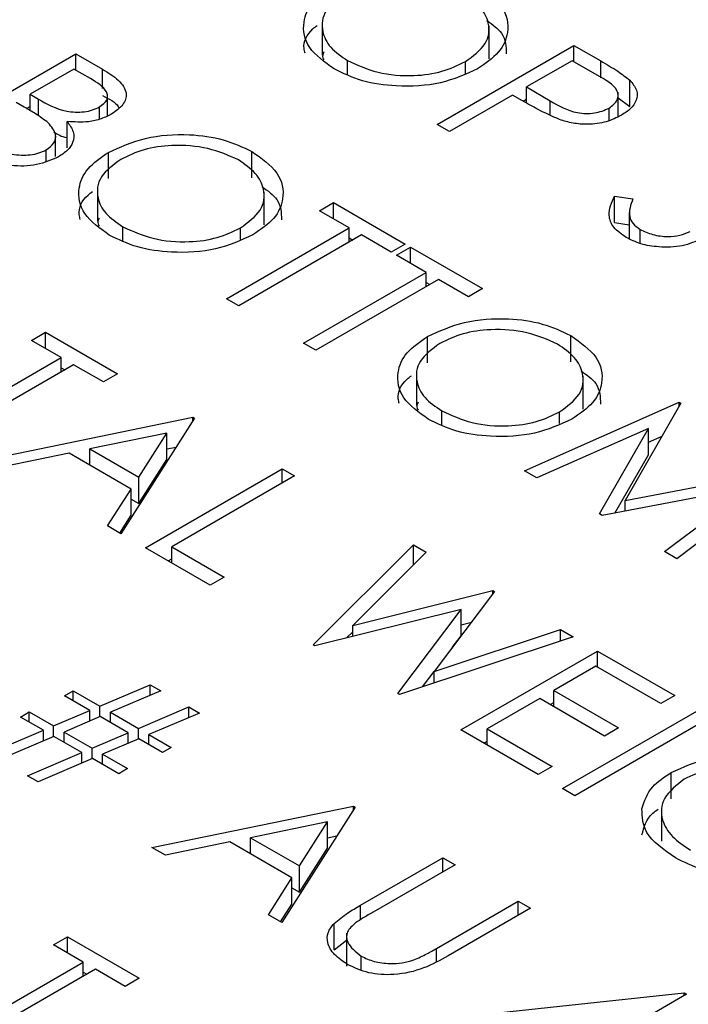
# Model space of a CAD drawing. Header units: inches. Extents: x 1694 to 2505, y -239 to -56.
# Tile 103 of 179: x 1827.088 to 1827.503, y -202.374 to -201.763. Entities that reach past the tile are written whole.
import ezdxf

# ---------------------------------------------------------------- set-up
doc = ezdxf.new("R2010")
doc.units = ezdxf.units.IN
doc.header["$LTSCALE"] = 0.5
doc.header["$MEASUREMENT"] = 0
doc.layers.add('SID-M-S', color=105, linetype='Continuous')

msp = doc.modelspace()

# ---------------------------------------------------------------- linework, layer by layer
at = {"layer": 'SID-M-S'}
for p, q in [((1827.27544, -201.76489), (1827.27544, -201.78531)), ((1827.37897, -201.78757), (1827.37897, -201.76716)), ((1827.34683, -201.82833), (1827.43168, -201.77934)), ((1827.43168, -201.77934), (1827.44832, -201.78895)), ((1827.43168, -201.78939), (1827.43168, -201.77934)), ((1827.0376, -201.83351), (1827.12246, -201.78453)), ((1827.12246, -201.78453), (1827.13901, -201.79408)), ((1827.12246, -201.79457), (1827.12246, -201.78453)), ((1827.29118, -201.79736), (1827.29118, -201.78867)), ((1827.36428, -201.79662), (1827.36428, -201.78936)), ((1827.43059, -201.78876), (1827.40231, -201.80509)), ((1827.44611, -201.79772), (1827.43059, -201.78876)), ((1827.44832, -201.79945), (1827.44832, -201.78895)), ((1827.12137, -201.79395), (1827.09417, -201.80965)), ((1827.1317, -201.79991), (1827.12137, -201.79395)), ((1827.13901, -201.80612), (1827.13901, -201.79408)), ((1827.46637, -201.81717), (1827.46637, -201.80084)), ((1827.09417, -201.80965), (1827.09929, -201.8126)), ((1827.09417, -201.81976), (1827.09417, -201.80965)), ((1827.39361, -201.81012), (1827.35444, -201.83273)), ((1827.39967, -201.81362), (1827.39361, -201.81012)), ((1827.40231, -201.80509), (1827.41698, -201.81378)), ((1827.40231, -201.81509), (1827.40231, -201.80509)), ((1827.4591, -201.82349), (1827.4591, -201.80829)), ((1827.09052, -201.81758), (1827.08547, -201.81467)), ((1827.09929, -201.82302), (1827.09929, -201.8126)), ((1827.14216, -201.82303), (1827.14216, -201.81099)), ((1827.40014, -201.81388), (1827.40231, -201.81263)), ((1827.41698, -201.82261), (1827.41698, -201.81378)), ((1827.4591, -201.81183), (1827.46637, -201.81717)), ((1827.09198, -201.81845), (1827.09417, -201.81718)), ((1827.13718, -201.82504), (1827.13718, -201.81748)), ((1827.45349, -201.82586), (1827.45349, -201.81825)), ((1827.11709, -201.84287), (1827.11709, -201.82654)), ((1827.35444, -201.83273), (1827.34683, -201.82833)), ((1827.10999, -201.84834), (1827.10999, -201.83578)), ((1827.10412, -201.85119), (1827.10412, -201.8441)), ((1827.14275, -201.86199), (1827.14275, -201.84566)), ((1827.23179, -201.86146), (1827.23179, -201.84513)), ((1827.13592, -201.86804), (1827.13592, -201.88846)), ((1827.23945, -201.89072), (1827.23945, -201.87031)), ((1827.27367, -201.88187), (1827.28237, -201.87684)), ((1827.28237, -201.87684), (1827.32697, -201.90259)), ((1827.28237, -201.88689), (1827.28237, -201.87684)), ((1827.45675, -201.87289), (1827.46823, -201.87455)), ((1827.45675, -201.88922), (1827.45675, -201.87289)), ((1827.29216, -201.89254), (1827.27367, -201.88187)), ((1827.466, -201.883), (1827.466, -201.89933)), ((1827.45675, -201.88922), (1827.466, -201.89056)), ((1827.15166, -201.90051), (1827.15166, -201.89182)), ((1827.21601, -201.9365), (1827.29216, -201.89254)), ((1827.22477, -201.89977), (1827.22477, -201.89251)), ((1827.29216, -201.90133), (1827.29216, -201.89254)), ((1827.47271, -201.90217), (1827.47271, -201.89347)), ((1827.29978, -201.89694), (1827.22363, -201.9409)), ((1827.29216, -201.89883), (1827.29434, -201.90008)), ((1827.31827, -201.90761), (1827.29978, -201.89694)), ((1827.32697, -201.90259), (1827.31827, -201.90761)), ((1827.32154, -201.9095), (1827.33024, -201.90447)), ((1827.33024, -201.90447), (1827.37484, -201.93022)), ((1827.33024, -201.91452), (1827.33024, -201.90447)), ((1827.34003, -201.92017), (1827.32154, -201.9095)), ((1827.26388, -201.96414), (1827.34003, -201.92017)), ((1827.34003, -201.92897), (1827.34003, -201.92017)), ((1827.34764, -201.92457), (1827.27149, -201.96853)), ((1827.34003, -201.92646), (1827.3422, -201.92771)), ((1827.36614, -201.93525), (1827.34764, -201.92457)), ((1827.37484, -201.93022), (1827.36614, -201.93525)), ((1827.22363, -201.9409), (1827.21601, -201.9365)), ((1827.09499, -201.96241), (1827.10369, -201.95738)), ((1827.10369, -201.95738), (1827.14829, -201.98313)), ((1827.10369, -201.96743), (1827.10369, -201.95738)), ((1827.11348, -201.97308), (1827.09499, -201.96241)), ((1827.34074, -201.97629), (1827.34074, -201.95996)), ((1827.42978, -201.97576), (1827.42978, -201.95943)), ((1827.27149, -201.96853), (1827.26388, -201.96414)), ((1827.03733, -202.01704), (1827.11348, -201.97308)), ((1827.11348, -201.98188), (1827.11348, -201.97308)), ((1827.1211, -201.97748), (1827.04495, -202.02144)), ((1827.11348, -201.97937), (1827.11566, -201.98062)), ((1827.13959, -201.98816), (1827.1211, -201.97748)), ((1827.14829, -201.98313), (1827.13959, -201.98816)), ((1827.33391, -201.98234), (1827.33391, -202.00275)), ((1827.43744, -202.00502), (1827.43744, -201.98461)), ((1827.34965, -202.0148), (1827.34965, -202.00611)), ((1827.40095, -202.04326), (1827.497, -202.00075)), ((1827.49809, -202.00137), (1827.4635, -202.06179)), ((1827.497, -202.00075), (1827.49809, -202.00137)), ((1827.497, -202.00327), (1827.497, -202.00075)), ((1827.06997, -202.03589), (1827.19507, -202.01014)), ((1827.19616, -202.01076), (1827.15047, -202.08236)), ((1827.19507, -202.01014), (1827.19616, -202.01076)), ((1827.19507, -202.01247), (1827.19507, -202.01014)), ((1827.42276, -202.01407), (1827.42276, -202.00681)), ((1827.47791, -202.01704), (1827.40861, -202.04769)), ((1827.44747, -202.07012), (1827.47791, -202.01704)), ((1827.47791, -202.03338), (1827.47791, -202.01704)), ((1827.17899, -202.01995), (1827.13121, -202.02979)), ((1827.16154, -202.0473), (1827.17899, -202.01995)), ((1827.17899, -202.03628), (1827.17899, -202.01995)), ((1827.47791, -202.02553), (1827.48642, -202.02176)), ((1827.13121, -202.02979), (1827.16154, -202.0473)), ((1827.13121, -202.03984), (1827.13121, -202.02979)), ((1827.17899, -202.02978), (1827.18479, -202.02858)), ((1827.11838, -202.03243), (1827.07828, -202.04068)), ((1827.15684, -202.05464), (1827.11838, -202.03243)), ((1827.16154, -202.06363), (1827.17899, -202.03628)), ((1827.45714, -202.06959), (1827.47791, -202.03338)), ((1827.13092, -202.03967), (1827.13121, -202.03961)), ((1827.1657, -202.09115), (1827.25055, -202.04217)), ((1827.25055, -202.04217), (1827.25817, -202.04656)), ((1827.25055, -202.05096), (1827.25055, -202.04217)), ((1827.4635, -202.06179), (1827.56807, -202.04177)), ((1827.56918, -202.04241), (1827.49559, -202.0979)), ((1827.16154, -202.06363), (1827.16154, -202.0473)), ((1827.25817, -202.04656), (1827.18202, -202.09052)), ((1827.40861, -202.04769), (1827.40095, -202.04326)), ((1827.14219, -202.07758), (1827.15684, -202.05464)), ((1827.15684, -202.07097), (1827.15684, -202.05464)), ((1827.54087, -202.05355), (1827.44919, -202.07111)), ((1827.48794, -202.09349), (1827.54087, -202.05355)), ((1827.15684, -202.06092), (1827.16154, -202.06363)), ((1827.4635, -202.06837), (1827.4635, -202.06179)), ((1827.14981, -202.08198), (1827.15684, -202.07097)), ((1827.44919, -202.07111), (1827.44747, -202.07012)), ((1827.15047, -202.08236), (1827.14219, -202.07758)), ((1827.20595, -202.11439), (1827.1657, -202.09115)), ((1827.18202, -202.09052), (1827.21465, -202.10936)), ((1827.18202, -202.10057), (1827.18202, -202.09052)), ((1827.26986, -202.15128), (1827.33214, -202.08927)), ((1827.33214, -202.08927), (1827.34001, -202.09381)), ((1827.33214, -202.10166), (1827.33214, -202.08927)), ((1827.17984, -202.09932), (1827.18202, -202.09806)), ((1827.34001, -202.09381), (1827.29439, -202.13932)), ((1827.49559, -202.0979), (1827.48794, -202.09349)), ((1827.21465, -202.10936), (1827.20595, -202.11439)), ((1827.29439, -202.13932), (1827.38132, -202.11765)), ((1827.38242, -202.11829), (1827.34486, -202.16796)), ((1827.38132, -202.11765), (1827.38242, -202.11829)), ((1827.38132, -202.11975), (1827.38132, -202.11765)), ((1827.36168, -202.12936), (1827.27095, -202.15191)), ((1827.32232, -202.18156), (1827.36168, -202.12936)), ((1827.36168, -202.14569), (1827.36168, -202.12936)), ((1827.29439, -202.14608), (1827.29439, -202.13932)), ((1827.36168, -202.13888), (1827.36805, -202.13729)), ((1827.29051, -202.14705), (1827.29439, -202.14319)), ((1827.43114, -202.14641), (1827.3234, -202.18219)), ((1827.34486, -202.16796), (1827.42335, -202.14192)), ((1827.35615, -202.15303), (1827.36168, -202.14569)), ((1827.42335, -202.14192), (1827.43114, -202.14641)), ((1827.42335, -202.149), (1827.42335, -202.14192)), ((1827.27095, -202.15191), (1827.26986, -202.15128)), ((1827.36151, -202.20419), (1827.44637, -202.15521)), ((1827.44637, -202.15521), (1827.49423, -202.18284)), ((1827.44637, -202.16525), (1827.44637, -202.15521)), ((1827.44528, -202.16463), (1827.41917, -202.1797)), ((1827.48553, -202.18786), (1827.44528, -202.16463)), ((1827.33775, -202.17743), (1827.34486, -202.16801)), ((1827.34486, -202.17507), (1827.34486, -202.16796)), ((1827.13742, -202.18943), (1827.16869, -202.17609)), ((1827.16869, -202.17609), (1827.17525, -202.17988)), ((1827.16869, -202.18267), (1827.16869, -202.17609)), ((1827.11539, -202.183), (1827.12083, -202.17986)), ((1827.13116, -202.1921), (1827.11539, -202.183)), ((1827.12083, -202.17986), (1827.13742, -202.18943)), ((1827.12083, -202.18614), (1827.12083, -202.17986)), ((1827.17525, -202.17988), (1827.14398, -202.19322)), ((1827.3234, -202.18219), (1827.32232, -202.18156)), ((1827.41917, -202.1797), (1827.45942, -202.20293)), ((1827.41917, -202.18975), (1827.41917, -202.1797)), ((1827.49423, -202.18284), (1827.48553, -202.18786)), ((1827.13742, -202.19602), (1827.13742, -202.18943)), ((1827.41047, -202.18472), (1827.37783, -202.20356)), ((1827.45072, -202.20796), (1827.41047, -202.18472)), ((1827.417, -202.18849), (1827.41917, -202.18724)), ((1827.08819, -202.19618), (1827.09363, -202.19304)), ((1827.09363, -202.19304), (1827.10864, -202.20171)), ((1827.09363, -202.19932), (1827.09363, -202.19304)), ((1827.10864, -202.20171), (1827.13116, -202.1921)), ((1827.13772, -202.19589), (1827.11522, -202.20551)), ((1827.13116, -202.19869), (1827.13116, -202.1921)), ((1827.15509, -202.20592), (1827.13772, -202.19589)), ((1827.14398, -202.19322), (1827.16135, -202.20325)), ((1827.14398, -202.1995), (1827.14398, -202.19322)), ((1827.16135, -202.20325), (1827.19262, -202.1899)), ((1827.19919, -202.19369), (1827.16791, -202.20704)), ((1827.19262, -202.1899), (1827.19919, -202.19369)), ((1827.19262, -202.19649), (1827.19262, -202.1899)), ((1827.42461, -202.24062), (1827.50946, -202.19163)), ((1827.10238, -202.20438), (1827.08819, -202.19618)), ((1827.10864, -202.20831), (1827.10864, -202.20171)), ((1827.51708, -202.19603), (1827.43222, -202.24501)), ((1827.06861, -202.21879), (1827.10238, -202.20438)), ((1827.10238, -202.21098), (1827.10238, -202.20438)), ((1827.11522, -202.20551), (1827.13257, -202.21552)), ((1827.11522, -202.21179), (1827.11522, -202.20551)), ((1827.13257, -202.21552), (1827.15509, -202.20592)), ((1827.15509, -202.21251), (1827.15509, -202.20592)), ((1827.16135, -202.20984), (1827.16135, -202.20325)), ((1827.16791, -202.20704), (1827.18175, -202.21502)), ((1827.16791, -202.21332), (1827.16791, -202.20704)), ((1827.40938, -202.23182), (1827.36151, -202.20419)), ((1827.37783, -202.20356), (1827.41808, -202.2268)), ((1827.37783, -202.21361), (1827.37783, -202.20356)), ((1827.45942, -202.20293), (1827.45072, -202.20796)), ((1827.10896, -202.20817), (1827.07519, -202.22259)), ((1827.12632, -202.21819), (1827.10896, -202.20817)), ((1827.16165, -202.20971), (1827.13915, -202.21932)), ((1827.17631, -202.21816), (1827.16165, -202.20971)), ((1827.37566, -202.21236), (1827.37783, -202.2111)), ((1827.09254, -202.23261), (1827.12632, -202.21819)), ((1827.12632, -202.2248), (1827.12632, -202.21819)), ((1827.13257, -202.22213), (1827.13257, -202.21552)), ((1827.13915, -202.21932), (1827.15455, -202.22821)), ((1827.13915, -202.2256), (1827.13915, -202.21932)), ((1827.18175, -202.21502), (1827.17631, -202.21816)), ((1827.13289, -202.22199), (1827.09912, -202.23641)), ((1827.14911, -202.23135), (1827.13289, -202.22199)), ((1827.15455, -202.22821), (1827.14911, -202.23135)), ((1827.41808, -202.2268), (1827.40938, -202.23182)), ((1827.49209, -202.24688), (1827.49209, -202.23055)), ((1827.09912, -202.23641), (1827.09254, -202.23261)), ((1827.43222, -202.24501), (1827.42461, -202.24062)), ((1827.16978, -202.2772), (1827.29488, -202.25145)), ((1827.29597, -202.25208), (1827.25028, -202.32367)), ((1827.29488, -202.25145), (1827.29597, -202.25208)), ((1827.29488, -202.25378), (1827.29488, -202.25145)), ((1827.48594, -202.25283), (1827.48594, -202.27324)), ((1827.2788, -202.26126), (1827.23102, -202.2711)), ((1827.26135, -202.28861), (1827.2788, -202.26126)), ((1827.2788, -202.27759), (1827.2788, -202.26126)), ((1827.21819, -202.27374), (1827.17809, -202.28199)), ((1827.25665, -202.29595), (1827.21819, -202.27374)), ((1827.23102, -202.28115), (1827.23102, -202.2711)), ((1827.23102, -202.2711), (1827.26135, -202.28861)), ((1827.2788, -202.27109), (1827.2846, -202.2699)), ((1827.17809, -202.28199), (1827.16978, -202.2772)), ((1827.23073, -202.28098), (1827.23102, -202.28092)), ((1827.26135, -202.30494), (1827.2788, -202.27759)), ((1827.29912, -202.31306), (1827.35036, -202.28348)), ((1827.35036, -202.28348), (1827.35798, -202.28787)), ((1827.35036, -202.29227), (1827.35036, -202.28348)), ((1827.26135, -202.30494), (1827.26135, -202.28861)), ((1827.35798, -202.28787), (1827.30714, -202.31722)), ((1827.242, -202.31889), (1827.25665, -202.29595)), ((1827.25665, -202.31228), (1827.25665, -202.29595)), ((1827.25665, -202.30223), (1827.26135, -202.30494)), ((1827.3463, -202.33983), (1827.39714, -202.31048)), ((1827.39714, -202.31048), (1827.40476, -202.31488)), ((1827.39714, -202.31927), (1827.39714, -202.31048)), ((1827.24962, -202.32329), (1827.25665, -202.31228)), ((1827.29912, -202.32204), (1827.29912, -202.31306)), ((1827.40476, -202.31488), (1827.35351, -202.34446)), ((1827.25028, -202.32367), (1827.242, -202.31889)), ((1827.28275, -202.34059), (1827.28275, -202.32426)), ((1827.10859, -202.33764), (1827.11729, -202.33262)), ((1827.11729, -202.33262), (1827.16189, -202.35837)), ((1827.11729, -202.34267), (1827.11729, -202.33262)), ((1827.28275, -202.34059), (1827.29051, -202.33474)), ((1827.29051, -202.33042), (1827.29051, -202.35083)), ((1827.12708, -202.34832), (1827.10859, -202.33764)), ((1827.3463, -202.34801), (1827.3463, -202.33983)), ((1827.05093, -202.39228), (1827.12708, -202.34832)), ((1827.12708, -202.35711), (1827.12708, -202.34832)), ((1827.29964, -202.35305), (1827.29964, -202.34463)), ((1827.1347, -202.35271), (1827.05855, -202.39667)), ((1827.12708, -202.3546), (1827.12925, -202.35586)), ((1827.15319, -202.36339), (1827.1347, -202.35271)), ((1827.16189, -202.35837), (1827.15319, -202.36339)), ((1827.38626, -202.37956), (1827.50003, -202.36736)), ((1827.50158, -202.36826), (1827.44283, -202.40217)), ((1827.50003, -202.36736), (1827.50158, -202.36826)), ((1827.50003, -202.36915), (1827.50003, -202.36736))]:
    msp.add_line(p, q, dxfattribs=at)
for points, knots in [([(1827.28278, -201.79387), (1827.27693, -201.78965), (1827.26524, -201.78122), (1827.2626, -201.76585), (1827.26816, -201.75224), (1827.27757, -201.74575), (1827.28227, -201.74251)], [0, 0, 0, 0, 0.279663, 0.559354, 0.779636, 1, 1, 1, 1]), ([(1827.3713, -201.74198), (1827.37726, -201.74622), (1827.38916, -201.7547), (1827.39198, -201.77023), (1827.38622, -201.78398), (1827.37666, -201.7905), (1827.37188, -201.79377)], [0, 0, 0, 0, 0.279767, 0.559358, 0.779571, 1, 1, 1, 1]), ([(1827.28992, -201.74688), (1827.28522, -201.75035), (1827.27582, -201.75727), (1827.27454, -201.76985), (1827.27962, -201.7808), (1827.28732, -201.78604), (1827.29118, -201.78867)], [0, 0, 0, 0, 0.279416, 0.559077, 0.779478, 1, 1, 1, 1]), ([(1827.36428, -201.78936), (1827.36902, -201.78588), (1827.37849, -201.77891), (1827.37985, -201.7662), (1827.37438, -201.75524), (1827.36678, -201.74989), (1827.36298, -201.74722)], [0, 0, 0, 0, 0.279468, 0.55887, 0.779516, 1, 1, 1, 1]), ([(1827.26482, -201.78417), (1827.26454, -201.78317), (1827.26312, -201.77804), (1827.26616, -201.77161), (1827.27142, -201.76757), (1827.27234, -201.76686)], [0, 0, 0, 0, 0.167818, 0.854001, 1, 1, 1, 1]), ([(1827.37767, -201.76385), (1827.38116, -201.76636), (1827.38942, -201.77231), (1827.38957, -201.78002), (1827.38965, -201.78448)], [0, 0, 0, 0, 0.422178, 1, 1, 1, 1]), ([(1827.27642, -201.78332), (1827.27592, -201.78456), (1827.27524, -201.78626), (1827.27621, -201.78787), (1827.27648, -201.78831)], [0, 0, 0, 0, 0.7277029, 1, 1, 1, 1]), ([(1827.29118, -201.78867), (1827.29718, -201.79142), (1827.30918, -201.79693), (1827.33096, -201.79878), (1827.35039, -201.79603), (1827.35965, -201.79159), (1827.36428, -201.78936)], [0, 0, 0, 0, 0.27983, 0.559389, 0.779654, 1, 1, 1, 1]), ([(1827.44832, -201.78895), (1827.45196, -201.79104), (1827.45846, -201.79476), (1827.46395, -201.79899), (1827.46637, -201.80084)], [0, 0, 0, 0, 0.560314, 1, 1, 1, 1]), ([(1827.13901, -201.79408), (1827.14257, -201.79623), (1827.14965, -201.80049), (1827.15489, -201.80851), (1827.15253, -201.8163), (1827.14747, -201.81996), (1827.14495, -201.82178)], [0, 0, 0, 0, 0.2813174, 0.559922, 0.7799345, 1, 1, 1, 1]), ([(1827.37188, -201.79377), (1827.36455, -201.79714), (1827.34989, -201.80388), (1827.32321, -201.80533), (1827.29962, -201.80206), (1827.28839, -201.7966), (1827.28278, -201.79387)], [0, 0, 0, 0, 0.27963, 0.559343, 0.779597, 1, 1, 1, 1]), ([(1827.45349, -201.81825), (1827.45554, -201.81662), (1827.45862, -201.81417), (1827.45932, -201.81016), (1827.45763, -201.80422), (1827.45123, -201.80061), (1827.44611, -201.79772)], [0, 0, 0, 0, 0.248969, 0.374729, 0.500383, 1, 1, 1, 1]), ([(1827.13718, -201.81748), (1827.13902, -201.81613), (1827.14179, -201.8141), (1827.14234, -201.81068), (1827.1409, -201.80566), (1827.13579, -201.80247), (1827.1317, -201.79991)], [0, 0, 0, 0, 0.249284, 0.374925, 0.500645, 1, 1, 1, 1]), ([(1827.46637, -201.80084), (1827.46802, -201.80287), (1827.47132, -201.80692), (1827.47091, -201.81331), (1827.4672, -201.8187), (1827.46316, -201.82132), (1827.46114, -201.82263)], [0, 0, 0, 0, 0.279705, 0.559381, 0.779509, 1, 1, 1, 1]), ([(1827.13901, -201.81041), (1827.14304, -201.81244), (1827.14744, -201.81466), (1827.14917, -201.81775), (1827.14932, -201.81802)], [0, 0, 0, 0, 0.9132011, 1, 1, 1, 1]), ([(1827.09929, -201.8126), (1827.10463, -201.81567), (1827.11132, -201.81951), (1827.12219, -201.82082), (1827.12769, -201.82059), (1827.13298, -201.81954), (1827.13578, -201.81816), (1827.13718, -201.81748)], [0, 0, 0, 0, 0.498607, 0.624009, 0.749401, 0.874736, 1, 1, 1, 1]), ([(1827.42267, -201.82529), (1827.41815, -201.82326), (1827.41007, -201.81964), (1827.40285, -201.81546), (1827.39967, -201.81362)], [0, 0, 0, 0, 0.5596942, 1, 1, 1, 1]), ([(1827.41698, -201.81378), (1827.42213, -201.81677), (1827.42858, -201.82052), (1827.43909, -201.82169), (1827.44625, -201.82132), (1827.4506, -201.81948), (1827.45349, -201.81825)], [0, 0, 0, 0, 0.499721, 0.62535, 0.751083, 1, 1, 1, 1]), ([(1827.10539, -201.82733), (1827.10281, -201.82541), (1827.09818, -201.82199), (1827.09286, -201.81893), (1827.09052, -201.81758)], [0, 0, 0, 0, 0.559734, 1, 1, 1, 1]), ([(1827.14495, -201.82178), (1827.1428, -201.82286), (1827.13851, -201.825), (1827.1289, -201.82731), (1827.12156, -201.82683), (1827.11709, -201.82654)], [0, 0, 0, 0, 0.280867, 0.561527, 1, 1, 1, 1]), ([(1827.46114, -201.82263), (1827.45814, -201.82413), (1827.45215, -201.82712), (1827.44109, -201.8286), (1827.43091, -201.8278), (1827.42542, -201.82612), (1827.42267, -201.82529)], [0, 0, 0, 0, 0.280099, 0.559324, 0.779458, 1, 1, 1, 1]), ([(1827.10412, -201.8441), (1827.10594, -201.84275), (1827.1096, -201.84005), (1827.11075, -201.83372), (1827.10742, -201.82975), (1827.10539, -201.82733)], [0, 0, 0, 0, 0.2799437, 0.5604286, 1, 1, 1, 1]), ([(1827.11709, -201.82654), (1827.1186, -201.82861), (1827.12162, -201.83272), (1827.12128, -201.83909), (1827.11769, -201.84451), (1827.11372, -201.84717), (1827.11173, -201.84849)], [0, 0, 0, 0, 0.280382, 0.559606, 0.779765, 1, 1, 1, 1]), ([(1827.10882, -201.83298), (1827.1112, -201.83448), (1827.11365, -201.83602), (1827.117, -201.8364), (1827.11709, -201.83641)], [0, 0, 0, 0, 0.973962, 1, 1, 1, 1]), ([(1827.14275, -201.84566), (1827.15008, -201.84233), (1827.16474, -201.83568), (1827.19127, -201.83377), (1827.21481, -201.83711), (1827.22613, -201.84245), (1827.23179, -201.84513)], [0, 0, 0, 0, 0.279731, 0.559327, 0.77968, 1, 1, 1, 1]), ([(1827.06477, -201.83914), (1827.07032, -201.84234), (1827.07864, -201.84713), (1827.09247, -201.8476), (1827.09974, -201.84622), (1827.10266, -201.84481), (1827.10412, -201.8441)], [0, 0, 0, 0, 0.49936, 0.748736, 0.874399, 1, 1, 1, 1]), ([(1827.22346, -201.85037), (1827.21741, -201.84768), (1827.2053, -201.8423), (1827.18359, -201.84067), (1827.16424, -201.84338), (1827.15501, -201.84782), (1827.1504, -201.85003)], [0, 0, 0, 0, 0.279627, 0.55935, 0.77963, 1, 1, 1, 1]), ([(1827.11173, -201.84849), (1827.10743, -201.8504), (1827.09881, -201.85421), (1827.08311, -201.85446), (1827.07003, -201.85164), (1827.06371, -201.84839), (1827.06055, -201.84676)], [0, 0, 0, 0, 0.2791411, 0.5586537, 0.779059, 1, 1, 1, 1]), ([(1827.14326, -201.89702), (1827.13742, -201.8928), (1827.12572, -201.88437), (1827.12309, -201.869), (1827.12864, -201.85539), (1827.13805, -201.8489), (1827.14275, -201.84566)], [0, 0, 0, 0, 0.2796633, 0.5593539, 0.7796364, 1, 1, 1, 1]), ([(1827.23179, -201.84513), (1827.23774, -201.84937), (1827.24964, -201.85785), (1827.25246, -201.87338), (1827.24671, -201.88713), (1827.23715, -201.89365), (1827.23236, -201.89692)], [0, 0, 0, 0, 0.279767, 0.559358, 0.779571, 1, 1, 1, 1]), ([(1827.1504, -201.85003), (1827.1457, -201.8535), (1827.1363, -201.86042), (1827.13503, -201.873), (1827.1401, -201.88395), (1827.14781, -201.88919), (1827.15166, -201.89182)], [0, 0, 0, 0, 0.279416, 0.559077, 0.779478, 1, 1, 1, 1]), ([(1827.22477, -201.89251), (1827.2295, -201.88903), (1827.23897, -201.88206), (1827.24033, -201.86935), (1827.23486, -201.85839), (1827.22726, -201.85304), (1827.22346, -201.85037)], [0, 0, 0, 0, 0.279468, 0.55887, 0.779516, 1, 1, 1, 1]), ([(1827.1253, -201.88732), (1827.12502, -201.88632), (1827.1236, -201.88119), (1827.12665, -201.87476), (1827.1319, -201.87072), (1827.13282, -201.87001)], [0, 0, 0, 0, 0.167818, 0.854001, 1, 1, 1, 1]), ([(1827.23815, -201.867), (1827.24164, -201.86951), (1827.24991, -201.87546), (1827.25005, -201.88317), (1827.25014, -201.88763)], [0, 0, 0, 0, 0.422178, 1, 1, 1, 1]), ([(1827.46401, -201.89849), (1827.46119, -201.8965), (1827.45554, -201.89251), (1827.45226, -201.88323), (1827.45505, -201.87681), (1827.45675, -201.87289)], [0, 0, 0, 0, 0.27988, 0.559666, 1, 1, 1, 1]), ([(1827.46823, -201.87455), (1827.46687, -201.87824), (1827.46499, -201.88339), (1827.46787, -201.89002), (1827.4711, -201.89232), (1827.47271, -201.89347)], [0, 0, 0, 0, 0.559321, 0.779782, 1, 1, 1, 1]), ([(1827.1369, -201.88647), (1827.1364, -201.88771), (1827.13572, -201.88941), (1827.13669, -201.89102), (1827.13696, -201.89146)], [0, 0, 0, 0, 0.727703, 1, 1, 1, 1]), ([(1827.15166, -201.89182), (1827.15766, -201.89457), (1827.16966, -201.90008), (1827.19144, -201.90193), (1827.21088, -201.89918), (1827.22014, -201.89474), (1827.22477, -201.89251)], [0, 0, 0, 0, 0.27983, 0.559389, 0.779654, 1, 1, 1, 1]), ([(1827.47271, -201.89347), (1827.47522, -201.89465), (1827.48024, -201.89702), (1827.48924, -201.89825), (1827.49767, -201.89748), (1827.5017, -201.89567), (1827.50372, -201.89476)], [0, 0, 0, 0, 0.2802764, 0.5601478, 0.7801531, 1, 1, 1, 1]), ([(1827.23236, -201.89692), (1827.22503, -201.90029), (1827.21037, -201.90703), (1827.18369, -201.90848), (1827.1601, -201.90521), (1827.14888, -201.89975), (1827.14326, -201.89702)], [0, 0, 0, 0, 0.27963, 0.559343, 0.779597, 1, 1, 1, 1]), ([(1827.51121, -201.89923), (1827.50727, -201.90095), (1827.49937, -201.90442), (1827.48519, -201.90477), (1827.47287, -201.90284), (1827.46696, -201.89994), (1827.46401, -201.89849)], [0, 0, 0, 0, 0.279183, 0.559085, 0.779446, 1, 1, 1, 1]), ([(1827.34074, -201.95996), (1827.34807, -201.95663), (1827.36273, -201.94998), (1827.38926, -201.94807), (1827.4128, -201.9514), (1827.42412, -201.95675), (1827.42978, -201.95943)], [0, 0, 0, 0, 0.279731, 0.559327, 0.77968, 1, 1, 1, 1]), ([(1827.42145, -201.96467), (1827.4154, -201.96197), (1827.40329, -201.95659), (1827.38158, -201.95497), (1827.36222, -201.95768), (1827.353, -201.96211), (1827.34839, -201.96433)], [0, 0, 0, 0, 0.279627, 0.55935, 0.77963, 1, 1, 1, 1]), ([(1827.34125, -202.01131), (1827.33541, -202.0071), (1827.32371, -201.99867), (1827.32108, -201.9833), (1827.32663, -201.96968), (1827.33604, -201.9632), (1827.34074, -201.95996)], [0, 0, 0, 0, 0.279663, 0.559354, 0.779636, 1, 1, 1, 1]), ([(1827.42978, -201.95943), (1827.43573, -201.96367), (1827.44763, -201.97215), (1827.45045, -201.98768), (1827.4447, -202.00143), (1827.43514, -202.00795), (1827.43035, -202.01122)], [0, 0, 0, 0, 0.279767, 0.559358, 0.779571, 1, 1, 1, 1]), ([(1827.34839, -201.96433), (1827.34369, -201.96779), (1827.33429, -201.97472), (1827.33302, -201.9873), (1827.33809, -201.99825), (1827.3458, -202.00349), (1827.34965, -202.00611)], [0, 0, 0, 0, 0.279416, 0.559077, 0.779478, 1, 1, 1, 1]), ([(1827.42276, -202.00681), (1827.42749, -202.00332), (1827.43696, -201.99635), (1827.43832, -201.98365), (1827.43285, -201.97269), (1827.42525, -201.96734), (1827.42145, -201.96467)], [0, 0, 0, 0, 0.279468, 0.55887, 0.779516, 1, 1, 1, 1]), ([(1827.43614, -201.9813), (1827.43963, -201.98381), (1827.4479, -201.98976), (1827.44804, -201.99747), (1827.44813, -202.00193)], [0, 0, 0, 0, 0.422178, 1, 1, 1, 1]), ([(1827.32329, -202.00162), (1827.32301, -202.00061), (1827.32159, -201.99549), (1827.32464, -201.98906), (1827.32989, -201.98502), (1827.33081, -201.98431)], [0, 0, 0, 0, 0.1678177, 0.8540015, 1, 1, 1, 1]), ([(1827.33489, -202.00077), (1827.33439, -202.00201), (1827.33371, -202.00371), (1827.33468, -202.00532), (1827.33495, -202.00576)], [0, 0, 0, 0, 0.7277029, 1, 1, 1, 1]), ([(1827.34965, -202.00611), (1827.35565, -202.00887), (1827.36765, -202.01438), (1827.38943, -202.01622), (1827.40887, -202.01348), (1827.41813, -202.00903), (1827.42276, -202.00681)], [0, 0, 0, 0, 0.27983, 0.559389, 0.779654, 1, 1, 1, 1]), ([(1827.43035, -202.01122), (1827.42302, -202.01459), (1827.40836, -202.02133), (1827.38168, -202.02278), (1827.35809, -202.01951), (1827.34687, -202.01405), (1827.34125, -202.01131)], [0, 0, 0, 0, 0.27963, 0.559343, 0.779597, 1, 1, 1, 1]), ([(1827.49209, -202.23055), (1827.49958, -202.22719), (1827.51455, -202.22048), (1827.54168, -202.21892), (1827.56533, -202.22283), (1827.57664, -202.22839), (1827.5823, -202.23117)], [0, 0, 0, 0, 0.27959, 0.559072, 0.779411, 1, 1, 1, 1]), ([(1827.57334, -202.23604), (1827.56732, -202.23332), (1827.55528, -202.22788), (1827.53369, -202.22587), (1827.51414, -202.22826), (1827.50474, -202.23259), (1827.50005, -202.23475)], [0, 0, 0, 0, 0.279847, 0.559555, 0.779847, 1, 1, 1, 1]), ([(1827.4739, -202.25306), (1827.47541, -202.24832), (1827.47809, -202.23986), (1827.48781, -202.2334), (1827.49209, -202.23055)], [0, 0, 0, 0, 0.559317, 1, 1, 1, 1]), ([(1827.50005, -202.23475), (1827.4953, -202.23849), (1827.48581, -202.24597), (1827.48522, -202.25932), (1827.49177, -202.27064), (1827.49992, -202.27615), (1827.50399, -202.2789)], [0, 0, 0, 0, 0.279061, 0.558584, 0.779236, 1, 1, 1, 1]), ([(1827.49462, -202.28355), (1827.48742, -202.27855), (1827.47455, -202.26963), (1827.4741, -202.25813), (1827.4739, -202.25306)], [0, 0, 0, 0, 0.559617, 1, 1, 1, 1]), ([(1827.4739, -202.26939), (1827.47507, -202.26456), (1827.47649, -202.25865), (1827.48273, -202.2541), (1827.48387, -202.25327)], [0, 0, 0, 0, 0.816966, 1, 1, 1, 1]), ([(1827.58017, -202.28269), (1827.57324, -202.28609), (1827.55942, -202.29287), (1827.53355, -202.2954), (1827.51072, -202.29165), (1827.49999, -202.28625), (1827.49462, -202.28355)], [0, 0, 0, 0, 0.280351, 0.559367, 0.779371, 1, 1, 1, 1]), ([(1827.28275, -202.32426), (1827.28552, -202.32203), (1827.29047, -202.31805), (1827.29647, -202.31459), (1827.29912, -202.31306)], [0, 0, 0, 0, 0.559499, 1, 1, 1, 1]), ([(1827.30714, -202.31722), (1827.30502, -202.31844), (1827.30124, -202.3206), (1827.29773, -202.32292), (1827.29619, -202.32393)], [0, 0, 0, 0, 0.560124, 1, 1, 1, 1]), ([(1827.29619, -202.32393), (1827.29414, -202.32574), (1827.29004, -202.32935), (1827.29063, -202.3374), (1827.29623, -202.34189), (1827.29964, -202.34463)], [0, 0, 0, 0, 0.281057, 0.560821, 1, 1, 1, 1]), ([(1827.29136, -202.3499), (1827.28836, -202.34791), (1827.28236, -202.34394), (1827.27846, -202.33682), (1827.27844, -202.32996), (1827.28131, -202.32616), (1827.28275, -202.32426)], [0, 0, 0, 0, 0.280221, 0.559914, 0.779952, 1, 1, 1, 1]), ([(1827.33226, -202.34693), (1827.33503, -202.34571), (1827.33998, -202.34351), (1827.34437, -202.34096), (1827.3463, -202.33983)], [0, 0, 0, 0, 0.5596244, 1, 1, 1, 1]), ([(1827.35351, -202.34446), (1827.34871, -202.34715), (1827.33916, -202.3525), (1827.32151, -202.35677), (1827.30371, -202.35565), (1827.29548, -202.35181), (1827.29136, -202.3499)], [0, 0, 0, 0, 0.281655, 0.560111, 0.78008, 1, 1, 1, 1]), ([(1827.29964, -202.34463), (1827.30223, -202.34583), (1827.30741, -202.34824), (1827.31666, -202.34944), (1827.32524, -202.34894), (1827.32992, -202.3476), (1827.33226, -202.34693)], [0, 0, 0, 0, 0.279787, 0.559377, 0.779569, 1, 1, 1, 1])]:
    msp.add_open_spline(points, degree=3, knots=knots, dxfattribs=at)

doc.saveas('drawing.dxf')
